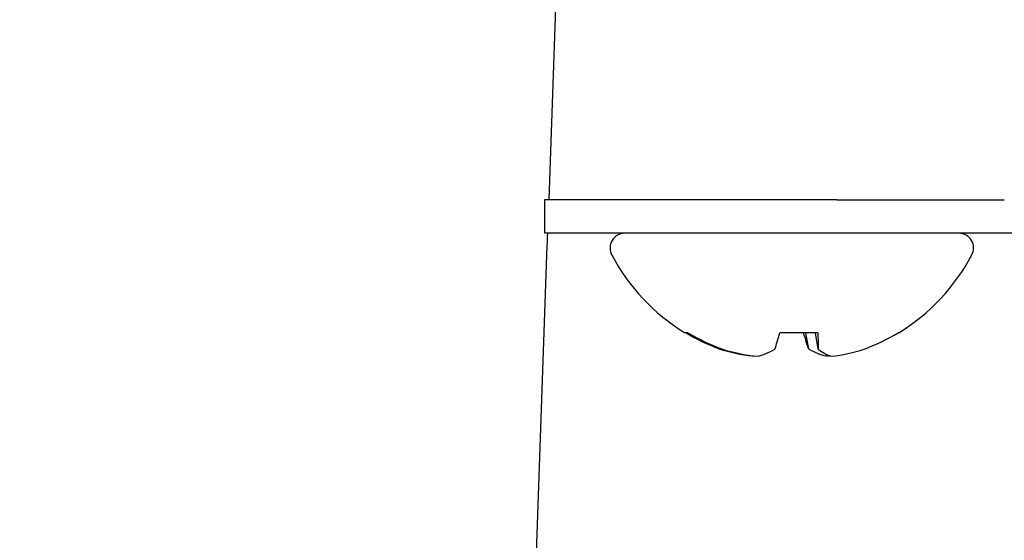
# Model space of a CAD drawing. Extents: x 1 to 669, y 0 to 417.
# Tile 140 of 256: x 113.623 to 114.495, y 346.259 to 346.72. Entities that reach past the tile are written whole.
import ezdxf

# ---------------------------------------------------------------- set-up
doc = ezdxf.new("R2010")
doc.units = 0
doc.header["$LTSCALE"] = 12
doc.header["$MEASUREMENT"] = 0
doc.layers.get('0').update_dxf_attribs({"linetype": 'CONTINUOUS'})
doc.layers.add('D', color=2, linetype='CONTINUOUS')
doc.layers.add('X', color=1, linetype='CONTINUOUS')
doc.styles.get("Standard").update_dxf_attribs({"font": 'SIMPLEX.SHX', "width": 0.875})
doc.dimstyles.new('STANDARD$0', dxfattribs={"dimscale": 32, "dimtxt": 0.09375, "dimasz": 0.0625, "dimexe": 0.03125, "dimexo": 0.03125, "dimgap": 0.03125, "dimtad": 1, "dimtih": 1, "dimtoh": 1, "dimdec": 4, "dimzin": 12, "dimdsep": 46, "dimlunit": 5, "dimtxsty": 'Standard', "dimcen": -0.03125, "dimclrd": 256, "dimclre": 256, "dimclrt": 256, "dimadec": 0, "dimazin": 0, "dimtfac": 0.875, "dimtdec": 4, "dimtofl": 0, "dimtmove": 0, "dimatfit": 3, "dimfxl": 1, "dimtolj": 1, "dimtzin": 12, "dimlwd": 13, "dimlwe": 13, "dimarcsym": 0})

# ---------------------------------------------------------------- blocks, each defined once
blk = doc.blocks.new('*D66')
at = {"layer": 'D', "lineweight": 13, "transparency": 16777216}
for p, q in [((155.73497, 359.40088), (155.73497, 291.82615)), ((54.63525, 355.70607), (54.63525, 291.82615)), ((56.63525, 292.82615), (153.73497, 292.82615))]:
    blk.add_line(p, q, dxfattribs=at)
at = {"layer": 'D', "transparency": 16777216}
for points in [[(56.63525, 293.15948), (56.63525, 292.49282), (54.63525, 292.82615)], [(153.73497, 293.15948), (153.73497, 292.49282), (155.73497, 292.82615)]]:
    blk.add_solid(points, dxfattribs=at)
at = {"layer": 'D', "transparency": 16777216, "insert": (105.18511, 295.32615), "char_height": 3, "attachment_point": 5}
blk.add_mtext('\\A1;101{}{\\C2;%%p1}', dxfattribs=at)
blk = doc.blocks.new('*D70')
at = {"layer": 'D', "lineweight": 13, "transparency": 16777216}
for p, q in [((82.80247, 359.88787), (82.80247, 298.53593)), ((148.80247, 359.88787), (148.80247, 298.53593)), ((146.80247, 299.53593), (84.80247, 299.53593))]:
    blk.add_line(p, q, dxfattribs=at)
at = {"layer": 'D', "transparency": 16777216}
for points in [[(84.80247, 299.86927), (84.80247, 299.2026), (82.80247, 299.53593)], [(146.80247, 299.86927), (146.80247, 299.2026), (148.80247, 299.53593)]]:
    blk.add_solid(points, dxfattribs=at)
at = {"layer": 'D', "transparency": 16777216, "insert": (115.80247, 302.03593), "char_height": 3, "attachment_point": 5}
blk.add_mtext('\\A1;66', dxfattribs=at)

msp = doc.modelspace()

# ---------------------------------------------------------------- linework, layer by layer
for radius, start, end in [(33, 199.528779, 69.373612), (15.625, 276.441866, 158.407675), (15.4375, 197.179825, 263.504074), (15.625, 201.592325, 263.558134)]:
    msp.add_arc((115.80247, 360.88787), radius, start, end)
at = {"layer": 'X'}
for p, q in [((114.09819, 346.75785), (114.09132, 346.56122)), ((114.08766, 346.56122), (114.09495, 346.56122)), ((114.08766, 346.53122), (114.08766, 346.56122)), ((114.25052, 346.561), (114.09492, 346.561)), ((114.25039, 346.56122), (114.34626, 346.56122)), ((114.34621, 346.561), (114.4946, 346.561)), ((114.09638, 346.53122), (114.08766, 346.53122)), ((114.523, 346.53122), (114.09638, 346.53122)), ((114.03082, 344.82872), (114.08989, 346.52026)), ((114.21442, 346.4431), (114.21161, 346.4431)), ((114.32932, 346.4431), (114.29594, 346.4431)), ((114.32145, 346.42862), (114.31894, 346.4431)), ((114.32984, 346.42862), (114.32726, 346.4431)), ((114.40121, 346.4431), (114.40063, 346.4431)), ((114.24238, 346.42862), (114.24243, 346.42957)), ((114.27139, 346.42232), (114.27146, 346.42282)), ((114.33704, 346.42232), (114.33681, 346.42414))]:
    msp.add_line(p, q, dxfattribs=at)
for centre, radius, start, end in [((114.15845, 346.51817), 0.01304, 90, 207.99377), ((114.45436, 346.51817), 0.01304, 332.00623, 90), ((114.30641, 346.59682), 0.1806, 207.99377, 238.3387), ((114.30641, 346.59682), 0.1806, 301.6613, 332.00623)]:
    msp.add_arc(centre, radius, start, end, dxfattribs=at)
at = {"layer": 'X', "extrusion": (2.50505e-16, 6.85014e-18, -1)}
msp.add_ellipse((114.30708, 346.59505), major_axis=(-0.16865, -0.0638), ratio=0.982615, start_param=-0.847102, end_param=-0.659398, dxfattribs=at)
at = {"layer": 'X'}
for centre, major_axis, ratio, start_param, end_param in [((114.30574, 346.59505), (0.16865, -0.0638), 0.982615, -1.747229, -1.559525), ((114.31645, 346.59505), (-0.03138, -0.17756), 0.065687, 0.36782, 0.555524), ((114.30574, 346.59505), (0.16865, -0.0638), 0.982615, -0.847102, -0.659398), ((114.30261, 346.59891), (-0.08692, -0.15785), 0.932955, 0.189291, 0.375611), ((114.29581, 346.59891), (-0.03481, -0.17681), 0.436691, 0.184727, 0.371046), ((114.31762, 346.59891), (0.03299, -0.17716), 0.315318, -0.343953, -0.157634), ((114.31166, 346.59891), (0.06658, -0.16745), 0.88268, -0.238569, -0.052249)]:
    msp.add_ellipse(centre, major_axis=major_axis, ratio=ratio, start_param=start_param, end_param=end_param, dxfattribs=at)
at = {"layer": 'X', "extrusion": (0, 0, -1)}
msp.add_ellipse((114.29637, 346.59505), major_axis=(0.03138, -0.17756), ratio=0.065687, start_param=0.36782, end_param=0.555524, dxfattribs=at)
at = {"layer": 'X', "extrusion": (5.97119e-16, 3.81806e-17, -1)}
msp.add_ellipse((114.29637, 346.59505), major_axis=(0.03138, -0.17756), ratio=0.065687, start_param=-0.532308, end_param=-0.344604, dxfattribs=at)
at = {"layer": 'X', "extrusion": (2.6075e-16, -4.66114e-18, -1)}
msp.add_ellipse((114.30115, 346.59891), major_axis=(-0.06658, -0.16745), ratio=0.88268, start_param=-0.238569, end_param=-0.052249, dxfattribs=at)
at = {"layer": 'X', "extrusion": (4.63512e-16, -2.02157e-17, -1)}
msp.add_ellipse((114.2952, 346.59891), major_axis=(-0.03299, -0.17716), ratio=0.315318, start_param=-0.176784, end_param=-0.157635, dxfattribs=at)
at = {"layer": 'X', "extrusion": (3.41348e-16, 1.90722e-17, -1)}
msp.add_ellipse((114.31701, 346.59891), major_axis=(0.03481, -0.17681), ratio=0.43669, start_param=0.184728, end_param=0.371047, dxfattribs=at)
at = {"layer": 'X', "extrusion": (2.46966e-16, 2.76356e-18, -1)}
msp.add_ellipse((114.3102, 346.59891), major_axis=(0.08692, -0.15785), ratio=0.932955, start_param=0.356461, end_param=0.375611, dxfattribs=at)
at = {"layer": 'X'}
msp.add_open_spline([(114.0899, 346.52036), (114.09006, 346.52384), (114.09012, 346.52678), (114.0902, 346.52917), (114.09023, 346.5299), (114.09025, 346.53059), (114.09028, 346.53122)], degree=3, knots=[0.0011998, 0.0011998, 0.0011998, 0.0011998, 0.125, 0.125, 0.125, 0.1630151, 0.1630151, 0.1630151, 0.1630151], dxfattribs=at)

# ---------------------------------------------------------------- dimensions: what is measured, and where the dimension line sits
at = {"layer": 'D'}
dim = msp.add_linear_dim(base=(82.80247, 299.53593), p1=(148.80247, 360.88787), p2=(82.80247, 360.88787), dimstyle='STANDARD$0', override={"dimdec": 1, "dimarcsym": 1}, dxfattribs=at)
dim.commit()
dim.dimension.update_dxf_attribs({"geometry": '*D70', "text_midpoint": (115.80247, 302.03593)})
dim = msp.add_linear_dim(base=(155.73497, 292.82615), p1=(54.63525, 356.70607), p2=(155.73497, 360.40088), text='<>{}{\\C2;%%p1}', dimstyle='STANDARD$0', override={"dimdec": 0, "dimtp": 1, "dimtm": 1, "dimarcsym": 1}, dxfattribs=at)
dim.commit()
dim.dimension.update_dxf_attribs({"geometry": '*D66', "text_midpoint": (105.18511, 295.32615)})

doc.saveas('drawing.dxf')
